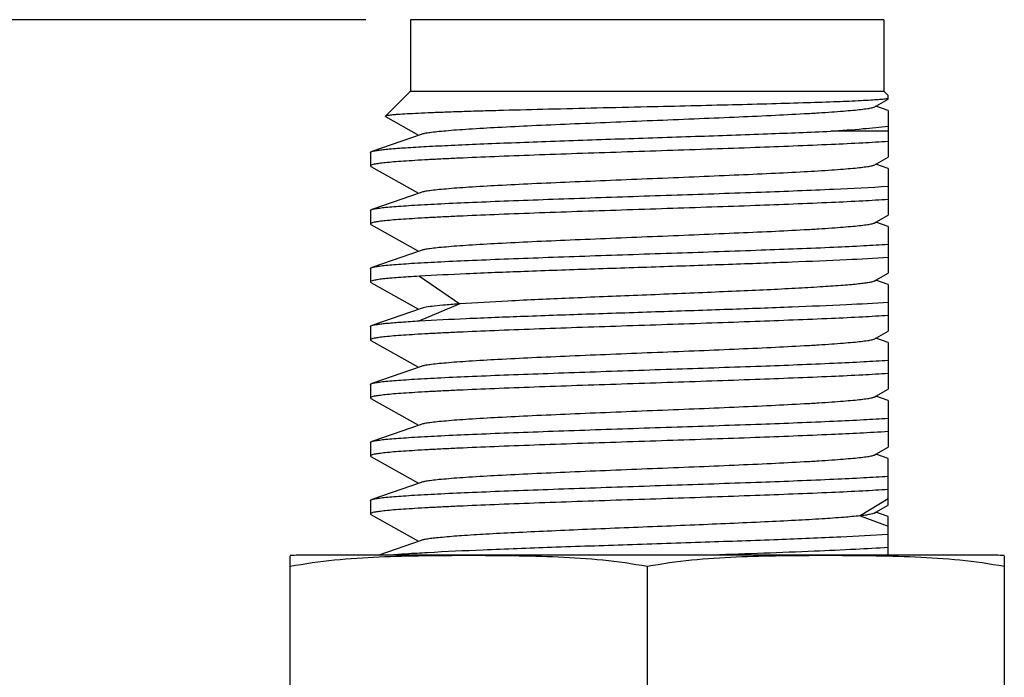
# Model space of a CAD drawing. Header units: millimetres. Extents: x 0 to 776, y 0 to 509.
# Tile 68 of 100: x 398 to 409, y 348 to 356. Entities that reach past the tile are written whole.
import ezdxf

# ---------------------------------------------------------------- set-up
doc = ezdxf.new("R2010")
doc.units = ezdxf.units.MM
doc.layers.add('DM', color=4, linetype='Continuous')
doc.layers.add('SLD-0', color=179, linetype='Continuous')
doc.styles.add('SLDTEXTSTYLE0', font='ROMANS', dxfattribs={"width": 0.84})
doc.styles.add('SLDTEXTSTYLE1', font='ROMANS', dxfattribs={"width": 0.97})
doc.dimstyles.new('SLDDIMSTYLE0', dxfattribs={"dimtxt": 3, "dimasz": 3.302, "dimexe": 0, "dimexo": 0.0625, "dimgap": 0.75, "dimtad": 1, "dimdec": 1, "dimrnd": 1e-09, "dimzin": 4, "dimdsep": 46, "dimtxsty": 'SLDTEXTSTYLE0', "dimblk1": 'NONE', "dimblk2": 'NONE', "dimsah": 1, "dimcen": 0.09, "dimadec": 0, "dimazin": 1, "dimtfac": 1, "dimtofl": 0, "dimtmove": 0, "dimatfit": 3, "dimldrblk": 'NONE', "dimfxl": 1, "dimfrac": 2, "dimtolj": 1, "dimtzin": 12, "dimarcsym": 0})

# ---------------------------------------------------------------- blocks, each defined once
blk = doc.blocks.new('_D')
at = {"layer": 'DM', "color": 7}
for p, q in [((402.322, 355.73), (369.705, 355.73)), ((370.205, 353.23), (370.205, 151.26)), ((402.322, 148.76), (369.705, 148.76))]:
    blk.add_line(p, q, dxfattribs=at)
for points in [[(370.622, 353.23), (369.788, 353.23), (370.205, 355.73)], [(369.788, 151.26), (370.622, 151.26), (370.205, 148.76)]]:
    blk.add_solid(points, dxfattribs=at)
at = {"layer": 'DM', "color": 7, "insert": (365.885, 246.692), "char_height": 3, "attachment_point": 1, "rotation": 90, "style": 'SLDTEXTSTYLE1'}
blk.add_mtext('207.0', dxfattribs=at)
blk = doc.blocks.new('_None')

msp = doc.modelspace()

# ---------------------------------------------------------------- linework, layer by layer
at = {"layer": 'SLD-0', "color": 7, "linetype": 'Continuous'}
for p, q in [((402.822, 355.73), (402.822, 354.93)), ((408.122, 355.73), (402.822, 355.73)), ((408.122, 355.73), (408.122, 354.93)), ((402.54, 354.648), (402.822, 354.93)), ((402.822, 354.93), (408.122, 354.93)), ((408.016, 354.75), (408.172, 354.838)), ((408.122, 354.93), (408.172, 354.88)), ((408.172, 354.838), (408.172, 354.88)), ((408.172, 354.711), (408.033, 354.76)), ((402.542, 354.644), (402.54, 354.648)), ((402.542, 354.644), (402.912, 354.434)), ((408.172, 354.711), (408.172, 354.188)), ((402.94, 354.444), (402.387, 354.252)), ((408.172, 354.48), (407.529, 354.48)), ((402.372, 354.242), (402.372, 354.092)), ((408.016, 354.1), (408.172, 354.188)), ((402.372, 354.092), (402.378, 354.086)), ((402.378, 354.086), (402.912, 353.784)), ((408.172, 354.061), (408.033, 354.11)), ((408.172, 354.061), (408.172, 353.538)), ((402.94, 353.794), (402.387, 353.602)), ((402.372, 353.592), (402.372, 353.442)), ((408.033, 353.459), (408.172, 353.538)), ((402.372, 353.442), (402.378, 353.436)), ((402.378, 353.436), (402.912, 353.134)), ((408.016, 353.45), (408.033, 353.459)), ((408.172, 353.411), (408.033, 353.459)), ((408.172, 353.411), (408.172, 352.888)), ((402.94, 353.144), (402.387, 352.952)), ((402.372, 352.942), (402.372, 352.792)), ((402.921, 352.855), (403.374, 352.545)), ((408.033, 352.809), (408.172, 352.888)), ((402.372, 352.792), (402.378, 352.786)), ((402.378, 352.786), (402.912, 352.484)), ((408.016, 352.8), (408.033, 352.809)), ((408.172, 352.761), (408.033, 352.809)), ((408.172, 352.761), (408.172, 352.238)), ((403.374, 352.545), (402.921, 352.355)), ((402.94, 352.494), (402.387, 352.302)), ((402.372, 352.292), (402.372, 352.142)), ((408.016, 352.15), (408.172, 352.238)), ((402.372, 352.142), (402.378, 352.136)), ((402.378, 352.136), (402.912, 351.834)), ((408.172, 352.111), (408.033, 352.16)), ((408.172, 352.111), (408.172, 351.588)), ((402.94, 351.844), (402.387, 351.652)), ((402.372, 351.642), (402.372, 351.492)), ((408.033, 351.509), (408.172, 351.588)), ((402.372, 351.492), (402.378, 351.486)), ((402.378, 351.486), (402.912, 351.184)), ((408.016, 351.5), (408.033, 351.509)), ((408.172, 351.461), (408.033, 351.509)), ((408.172, 351.461), (408.172, 350.938)), ((402.94, 351.194), (402.387, 351.002)), ((402.372, 350.992), (402.372, 350.842)), ((408.016, 350.85), (408.033, 350.859)), ((408.033, 350.859), (408.172, 350.938)), ((408.172, 350.811), (408.033, 350.859)), ((402.372, 350.842), (402.378, 350.836)), ((402.378, 350.836), (402.912, 350.535)), ((408.172, 350.288), (408.172, 350.811)), ((402.94, 350.544), (402.387, 350.352)), ((402.372, 350.342), (402.372, 350.192)), ((408.172, 350.36), (407.857, 350.17)), ((408.016, 350.2), (408.033, 350.209)), ((408.033, 350.209), (408.172, 350.288)), ((408.172, 350.161), (408.033, 350.209)), ((402.372, 350.192), (402.378, 350.186)), ((402.378, 350.186), (402.912, 349.884)), ((407.857, 350.17), (408.172, 350.053)), ((408.172, 349.73), (408.172, 350.161)), ((402.94, 349.894), (402.466, 349.73)), ((401.472, 348.23), (401.472, 349.723)), ((409.291, 349.73), (401.654, 349.73)), ((409.472, 349.723), (409.472, 348.23)), ((405.472, 349.6), (405.472, 348.23))]:
    msp.add_line(p, q, dxfattribs=at)
for centre, start, end in [((401.654, 347.203), 90, 94.1127), ((409.291, 347.203), 85.8873, 90)]:
    msp.add_arc(centre, 2.527, start, end, dxfattribs=at)
for points, knots in [([(408.172, 354.845), (408.158, 354.842), (408.121, 354.838), (408.056, 354.832), (407.97, 354.827), (407.816, 354.818), (407.578, 354.808), (407.244, 354.797), (406.854, 354.786), (406.419, 354.774), (405.954, 354.763), (405.635, 354.755), (405.472, 354.752)], [0, 0, 0, 0, 0.016459, 0.040801, 0.072817, 0.112245, 0.212041, 0.336947, 0.482995, 0.64559, 0.819698, 1, 1, 1, 1]), ([(405.472, 354.752), (405.285, 354.747), (404.916, 354.739), (404.38, 354.726), (403.954, 354.715), (403.639, 354.706), (403.428, 354.7), (403.235, 354.693), (403.063, 354.687), (402.915, 354.68), (402.79, 354.674), (402.701, 354.669), (402.643, 354.664), (402.61, 354.661), (402.583, 354.658), (402.562, 354.655), (402.549, 354.652), (402.542, 354.649), (402.54, 354.648)], [0, 0, 0, 0, 0.191884, 0.37706, 0.54832, 0.626627, 0.699047, 0.764894, 0.823539, 0.874458, 0.917186, 0.951322, 0.965073, 0.97658, 0.985823, 0.992791, 0.997494, 1, 1, 1, 1]), ([(408.016, 354.75), (408.012, 354.748), (408.003, 354.744), (407.978, 354.737), (407.932, 354.729), (407.862, 354.72), (407.772, 354.711), (407.662, 354.701), (407.534, 354.692), (407.388, 354.682), (407.162, 354.669), (406.846, 354.653), (406.434, 354.634), (405.991, 354.616), (405.529, 354.597), (405.066, 354.578), (404.616, 354.559), (404.195, 354.541), (403.818, 354.522), (403.537, 354.506), (403.343, 354.493), (403.224, 354.483), (403.124, 354.474), (403.044, 354.465), (402.985, 354.456), (402.952, 354.449), (402.94, 354.444)], [0, 0, 0, 0, 0.00239, 0.005777, 0.015609, 0.029519, 0.047409, 0.069128, 0.094506, 0.12334, 0.155378, 0.227946, 0.309785, 0.398102, 0.489915, 0.582111, 0.671557, 0.755241, 0.830291, 0.894225, 0.921292, 0.944815, 0.9646, 0.980463, 0.992274, 1, 1, 1, 1]), ([(407.528, 354.48), (407.65, 354.489), (407.865, 354.505), (408.079, 354.526), (408.172, 354.538)], [0, 0, 0, 0, 0.565251, 1, 1, 1, 1]), ([(402.387, 354.252), (402.396, 354.255), (402.419, 354.261), (402.461, 354.267), (402.518, 354.274), (402.62, 354.285), (402.782, 354.297), (403.013, 354.31), (403.29, 354.324), (403.609, 354.338), (403.963, 354.352), (404.485, 354.372), (405.171, 354.395), (405.999, 354.422), (406.788, 354.45), (407.293, 354.469), (407.529, 354.48)], [0, 0, 0, 0, 0.005562, 0.013873, 0.024921, 0.038666, 0.074002, 0.119242, 0.173537, 0.235872, 0.305075, 0.379845, 0.540366, 0.705389, 0.862526, 1, 1, 1, 1]), ([(408.172, 354.364), (408.077, 354.358), (407.865, 354.346), (407.368, 354.322), (406.805, 354.3), (406.191, 354.279), (405.693, 354.262), (405.188, 354.245), (404.692, 354.229), (404.217, 354.212), (403.775, 354.195), (403.434, 354.181), (403.186, 354.169), (403.023, 354.161), (402.877, 354.152), (402.747, 354.144), (402.636, 354.136), (402.545, 354.127), (402.473, 354.119), (402.421, 354.111), (402.39, 354.104), (402.376, 354.098), (402.372, 354.094), (402.372, 354.092)], [0, 0, 0, 0, 0.049197, 0.109564, 0.257072, 0.340254, 0.426791, 0.514356, 0.600593, 0.683186, 0.759914, 0.828716, 0.859558, 0.887746, 0.91309, 0.935422, 0.954595, 0.970483, 0.982984, 0.992033, 0.997606, 0.99914, 1, 1, 1, 1]), ([(402.372, 354.242), (402.372, 354.244), (402.378, 354.249), (402.383, 354.251), (402.387, 354.252)], [0, 0, 0, 0, 0.340741, 1, 1, 1, 1]), ([(408.016, 354.1), (408.012, 354.098), (408.003, 354.094), (407.978, 354.087), (407.932, 354.079), (407.862, 354.07), (407.772, 354.061), (407.662, 354.051), (407.48, 354.038), (407.211, 354.022), (406.846, 354.003), (406.435, 353.985), (405.991, 353.966), (405.53, 353.947), (405.066, 353.928), (404.617, 353.909), (404.196, 353.891), (403.819, 353.872), (403.537, 353.856), (403.344, 353.843), (403.225, 353.833), (403.125, 353.824), (403.044, 353.815), (402.985, 353.806), (402.952, 353.799), (402.94, 353.794)], [0, 0, 0, 0, 0.002378, 0.005751, 0.015561, 0.029459, 0.047345, 0.069055, 0.094411, 0.15526, 0.227813, 0.309638, 0.397946, 0.489759, 0.58196, 0.671415, 0.755114, 0.830181, 0.894142, 0.921228, 0.944754, 0.964554, 0.98044, 0.992266, 1, 1, 1, 1]), ([(402.387, 353.602), (402.398, 353.606), (402.426, 353.612), (402.479, 353.62), (402.55, 353.628), (402.639, 353.636), (402.746, 353.644), (402.922, 353.655), (403.18, 353.669), (403.532, 353.685), (403.932, 353.701), (404.37, 353.717), (404.836, 353.734), (405.318, 353.75), (405.957, 353.771), (406.707, 353.796), (407.495, 353.827), (407.97, 353.85), (408.172, 353.864)], [0, 0, 0, 0, 0.005913, 0.015061, 0.027418, 0.042922, 0.06148, 0.082981, 0.134262, 0.195498, 0.265164, 0.341525, 0.422675, 0.506591, 0.591179, 0.753965, 0.89489, 1, 1, 1, 1]), ([(408.172, 353.714), (408.077, 353.708), (407.865, 353.696), (407.368, 353.672), (406.805, 353.65), (406.191, 353.629), (405.693, 353.612), (405.188, 353.595), (404.692, 353.579), (404.217, 353.562), (403.775, 353.545), (403.434, 353.531), (403.186, 353.519), (403.023, 353.511), (402.877, 353.502), (402.747, 353.494), (402.636, 353.486), (402.545, 353.477), (402.473, 353.469), (402.421, 353.461), (402.39, 353.454), (402.376, 353.448), (402.372, 353.444), (402.372, 353.442)], [0, 0, 0, 0, 0.049196, 0.109564, 0.257072, 0.340254, 0.426791, 0.514356, 0.600594, 0.683187, 0.759915, 0.828717, 0.85956, 0.887747, 0.913091, 0.935424, 0.954596, 0.970484, 0.982986, 0.992034, 0.997609, 0.999142, 1, 1, 1, 1]), ([(402.372, 353.592), (402.372, 353.594), (402.378, 353.599), (402.383, 353.601), (402.387, 353.602)], [0, 0, 0, 0, 0.340377, 1, 1, 1, 1]), ([(408.016, 353.45), (408.012, 353.448), (408.003, 353.444), (407.978, 353.437), (407.933, 353.429), (407.863, 353.42), (407.772, 353.411), (407.663, 353.401), (407.534, 353.392), (407.389, 353.382), (407.163, 353.369), (406.847, 353.353), (406.436, 353.335), (405.992, 353.316), (405.53, 353.297), (405.067, 353.278), (404.617, 353.259), (404.197, 353.241), (403.819, 353.222), (403.538, 353.206), (403.344, 353.193), (403.225, 353.183), (403.125, 353.174), (403.045, 353.165), (402.985, 353.156), (402.953, 353.149), (402.94, 353.144)], [0, 0, 0, 0, 0.002369, 0.00573, 0.015523, 0.029416, 0.047291, 0.068988, 0.094336, 0.123141, 0.155168, 0.227712, 0.309523, 0.397833, 0.489645, 0.581851, 0.671317, 0.755023, 0.830116, 0.894076, 0.921191, 0.944726, 0.964522, 0.980418, 0.992257, 1, 1, 1, 1]), ([(402.387, 352.952), (402.398, 352.956), (402.426, 352.962), (402.479, 352.97), (402.55, 352.978), (402.639, 352.986), (402.746, 352.994), (402.922, 353.005), (403.181, 353.019), (403.532, 353.035), (403.932, 353.051), (404.371, 353.067), (404.836, 353.084), (405.318, 353.1), (405.957, 353.121), (406.707, 353.147), (407.404, 353.173), (407.879, 353.196), (408.081, 353.208), (408.172, 353.214)], [0, 0, 0, 0, 0.005923, 0.015081, 0.027447, 0.04296, 0.061525, 0.083032, 0.134323, 0.195564, 0.265232, 0.341592, 0.422738, 0.506647, 0.591227, 0.753994, 0.894901, 0.952675, 1, 1, 1, 1]), ([(408.172, 353.064), (408.017, 353.054), (407.658, 353.035), (407.062, 353.01), (406.364, 352.985), (405.61, 352.959), (404.847, 352.934), (404.124, 352.909), (403.486, 352.884), (403.095, 352.865), (402.921, 352.855)], [0, 0, 0, 0, 0.089031, 0.205067, 0.340757, 0.487472, 0.635888, 0.776561, 0.900555, 1, 1, 1, 1]), ([(402.372, 352.942), (402.372, 352.944), (402.378, 352.949), (402.383, 352.951), (402.387, 352.952)], [0, 0, 0, 0, 0.340307, 1, 1, 1, 1]), ([(402.921, 352.855), (402.879, 352.852), (402.801, 352.848), (402.691, 352.84), (402.596, 352.832), (402.518, 352.825), (402.457, 352.817), (402.413, 352.81), (402.387, 352.803), (402.375, 352.798), (402.372, 352.794), (402.372, 352.792)], [0, 0, 0, 0, 0.226396, 0.425544, 0.596127, 0.737259, 0.848226, 0.928553, 0.978141, 0.991937, 1, 1, 1, 1]), ([(408.016, 352.8), (408.009, 352.796), (407.99, 352.79), (407.953, 352.783), (407.902, 352.775), (407.836, 352.767), (407.757, 352.759), (407.624, 352.748), (407.427, 352.735), (407.157, 352.719), (406.848, 352.703), (406.505, 352.688), (406.138, 352.672), (405.756, 352.656), (405.241, 352.635), (404.625, 352.61), (403.961, 352.58), (403.553, 352.557), (403.374, 352.545)], [0, 0, 0, 0, 0.004944, 0.012978, 0.024127, 0.038362, 0.055606, 0.075756, 0.124285, 0.182849, 0.250046, 0.324299, 0.403863, 0.486834, 0.571264, 0.736515, 0.884047, 1, 1, 1, 1]), ([(402.921, 352.355), (403.095, 352.365), (403.486, 352.384), (404.123, 352.409), (404.847, 352.434), (405.61, 352.459), (406.364, 352.485), (407.062, 352.51), (407.658, 352.535), (408.017, 352.554), (408.172, 352.564)], [0, 0, 0, 0, 0.099444, 0.223435, 0.364111, 0.512525, 0.65924, 0.794931, 0.910968, 1, 1, 1, 1]), ([(403.374, 352.545), (403.32, 352.541), (403.224, 352.533), (403.098, 352.521), (403.014, 352.511), (402.966, 352.502), (402.947, 352.497), (402.94, 352.494)], [0, 0, 0, 0, 0.367888, 0.659872, 0.871247, 0.945938, 1, 1, 1, 1]), ([(408.172, 352.414), (408.077, 352.408), (407.865, 352.396), (407.368, 352.372), (406.805, 352.351), (406.191, 352.329), (405.693, 352.312), (405.188, 352.295), (404.692, 352.279), (404.217, 352.262), (403.775, 352.245), (403.434, 352.231), (403.186, 352.219), (403.023, 352.211), (402.877, 352.202), (402.747, 352.194), (402.636, 352.186), (402.545, 352.177), (402.473, 352.169), (402.421, 352.161), (402.39, 352.154), (402.376, 352.148), (402.372, 352.144), (402.372, 352.142)], [0, 0, 0, 0, 0.049196, 0.109563, 0.257071, 0.340253, 0.426789, 0.514354, 0.600592, 0.683184, 0.759912, 0.828714, 0.859556, 0.887743, 0.913087, 0.93542, 0.954592, 0.97048, 0.982981, 0.99203, 0.997605, 0.99914, 1, 1, 1, 1]), ([(402.372, 352.292), (402.372, 352.294), (402.378, 352.299), (402.383, 352.301), (402.387, 352.302)], [0, 0, 0, 0, 0.341696, 1, 1, 1, 1]), ([(402.387, 352.302), (402.395, 352.305), (402.416, 352.31), (402.453, 352.316), (402.503, 352.323), (402.592, 352.332), (402.733, 352.343), (402.854, 352.351), (402.921, 352.355)], [0, 0, 0, 0, 0.048297, 0.118916, 0.211911, 0.327178, 0.622619, 1, 1, 1, 1]), ([(408.016, 352.15), (408.012, 352.148), (408.003, 352.144), (407.978, 352.137), (407.932, 352.129), (407.862, 352.12), (407.772, 352.111), (407.662, 352.101), (407.534, 352.092), (407.388, 352.082), (407.162, 352.069), (406.847, 352.053), (406.435, 352.034), (405.835, 352.009), (405.222, 351.985), (404.617, 351.959), (404.196, 351.941), (403.819, 351.922), (403.537, 351.906), (403.344, 351.893), (403.225, 351.883), (403.125, 351.874), (403.044, 351.865), (402.985, 351.856), (402.952, 351.849), (402.94, 351.844)], [0, 0, 0, 0, 0.002379, 0.005753, 0.015558, 0.029459, 0.047343, 0.069047, 0.094401, 0.123223, 0.155258, 0.227801, 0.309629, 0.397936, 0.581951, 0.671403, 0.755105, 0.830174, 0.894131, 0.921227, 0.944753, 0.964541, 0.980429, 0.992267, 1, 1, 1, 1]), ([(402.387, 351.652), (402.398, 351.656), (402.426, 351.662), (402.478, 351.67), (402.549, 351.678), (402.639, 351.686), (402.746, 351.694), (402.922, 351.705), (403.18, 351.719), (403.532, 351.735), (403.932, 351.751), (404.37, 351.767), (404.836, 351.783), (405.318, 351.8), (405.957, 351.821), (406.707, 351.846), (407.404, 351.873), (407.879, 351.896), (408.081, 351.908), (408.173, 351.914)], [0, 0, 0, 0, 0.0059, 0.015035, 0.027403, 0.04292, 0.061478, 0.082966, 0.134252, 0.195496, 0.26515, 0.341524, 0.422669, 0.506588, 0.591183, 0.753968, 0.894889, 0.952688, 1, 1, 1, 1]), ([(408.172, 351.764), (408.077, 351.758), (407.865, 351.746), (407.368, 351.722), (406.805, 351.701), (406.191, 351.679), (405.693, 351.662), (405.188, 351.645), (404.692, 351.629), (404.217, 351.612), (403.775, 351.595), (403.434, 351.581), (403.186, 351.569), (403.023, 351.561), (402.877, 351.552), (402.747, 351.544), (402.636, 351.536), (402.545, 351.527), (402.473, 351.519), (402.421, 351.511), (402.39, 351.504), (402.376, 351.498), (402.372, 351.494), (402.372, 351.492)], [0, 0, 0, 0, 0.049196, 0.109563, 0.257071, 0.340252, 0.426789, 0.514354, 0.600592, 0.683184, 0.759912, 0.828714, 0.859557, 0.887744, 0.913088, 0.935421, 0.954593, 0.970481, 0.982982, 0.992031, 0.997607, 0.999141, 1, 1, 1, 1]), ([(402.372, 351.642), (402.372, 351.644), (402.378, 351.649), (402.383, 351.651), (402.387, 351.652)], [0, 0, 0, 0, 0.341621, 1, 1, 1, 1]), ([(408.016, 351.5), (408.012, 351.498), (408.003, 351.494), (407.978, 351.487), (407.933, 351.479), (407.863, 351.47), (407.772, 351.461), (407.663, 351.451), (407.534, 351.442), (407.389, 351.432), (407.163, 351.419), (406.847, 351.403), (406.436, 351.384), (405.836, 351.359), (405.223, 351.335), (404.617, 351.309), (404.197, 351.291), (403.819, 351.272), (403.538, 351.256), (403.344, 351.243), (403.225, 351.233), (403.125, 351.224), (403.045, 351.215), (402.985, 351.206), (402.952, 351.199), (402.94, 351.194)], [0, 0, 0, 0, 0.00238, 0.005755, 0.01555, 0.029421, 0.047295, 0.069002, 0.09435, 0.123148, 0.155174, 0.227718, 0.309524, 0.397836, 0.581848, 0.671309, 0.755014, 0.830106, 0.894063, 0.921182, 0.944719, 0.964502, 0.980391, 0.992254, 1, 1, 1, 1]), ([(402.387, 351.002), (402.398, 351.006), (402.426, 351.012), (402.479, 351.02), (402.55, 351.028), (402.639, 351.036), (402.746, 351.044), (402.922, 351.055), (403.181, 351.069), (403.532, 351.085), (403.932, 351.101), (404.37, 351.117), (404.836, 351.134), (405.318, 351.15), (405.957, 351.171), (406.707, 351.196), (407.404, 351.223), (407.879, 351.246), (408.081, 351.258), (408.173, 351.264)], [0, 0, 0, 0, 0.005907, 0.015069, 0.027451, 0.042965, 0.061519, 0.083014, 0.134325, 0.195557, 0.265227, 0.341593, 0.422732, 0.506649, 0.591232, 0.754005, 0.894909, 0.952693, 1, 1, 1, 1]), ([(408.172, 351.114), (407.961, 351.1), (407.463, 351.076), (406.805, 351.05), (406.191, 351.029), (405.693, 351.012), (405.188, 350.995), (404.692, 350.979), (404.217, 350.962), (403.775, 350.945), (403.434, 350.931), (403.186, 350.919), (403.023, 350.911), (402.877, 350.902), (402.747, 350.894), (402.636, 350.886), (402.545, 350.877), (402.473, 350.869), (402.421, 350.861), (402.39, 350.854), (402.376, 350.848), (402.372, 350.844), (402.372, 350.842)], [0, 0, 0, 0, 0.109562, 0.25707, 0.340252, 0.426789, 0.514354, 0.600592, 0.683185, 0.759913, 0.828715, 0.859557, 0.887744, 0.913089, 0.935421, 0.954593, 0.970481, 0.982982, 0.992032, 0.997609, 0.999143, 1, 1, 1, 1]), ([(402.372, 350.992), (402.372, 350.994), (402.378, 350.999), (402.383, 351.001), (402.387, 351.002)], [0, 0, 0, 0, 0.341078, 1, 1, 1, 1]), ([(408.016, 350.85), (408.012, 350.848), (408.003, 350.844), (407.978, 350.837), (407.933, 350.829), (407.863, 350.82), (407.772, 350.811), (407.663, 350.801), (407.534, 350.792), (407.389, 350.782), (407.163, 350.769), (406.847, 350.753), (406.436, 350.734), (405.836, 350.709), (405.222, 350.685), (404.617, 350.659), (404.196, 350.641), (403.819, 350.622), (403.538, 350.606), (403.344, 350.593), (403.225, 350.583), (403.125, 350.574), (403.045, 350.565), (402.985, 350.556), (402.952, 350.549), (402.94, 350.544)], [0, 0, 0, 0, 0.002383, 0.005764, 0.015572, 0.029436, 0.047297, 0.069012, 0.094374, 0.12317, 0.155185, 0.227747, 0.30955, 0.397871, 0.581886, 0.671355, 0.755047, 0.83015, 0.894083, 0.9212, 0.944747, 0.964519, 0.980388, 0.992243, 1, 1, 1, 1]), ([(402.387, 350.352), (402.398, 350.356), (402.426, 350.362), (402.479, 350.37), (402.55, 350.378), (402.639, 350.386), (402.746, 350.394), (402.922, 350.405), (403.181, 350.419), (403.532, 350.435), (403.932, 350.451), (404.37, 350.467), (404.836, 350.483), (405.318, 350.5), (405.957, 350.521), (406.707, 350.546), (407.404, 350.573), (407.879, 350.596), (408.081, 350.608), (408.173, 350.614)], [0, 0, 0, 0, 0.00592, 0.015091, 0.027463, 0.042964, 0.061513, 0.083023, 0.134329, 0.19555, 0.265231, 0.341585, 0.422729, 0.506645, 0.591222, 0.754, 0.894911, 0.952675, 1, 1, 1, 1]), ([(408.172, 350.464), (408.077, 350.458), (407.866, 350.446), (407.368, 350.422), (406.805, 350.401), (406.191, 350.379), (405.693, 350.362), (405.188, 350.346), (404.692, 350.329), (404.217, 350.312), (403.775, 350.295), (403.434, 350.281), (403.186, 350.269), (403.023, 350.261), (402.877, 350.252), (402.747, 350.244), (402.636, 350.236), (402.545, 350.227), (402.473, 350.219), (402.421, 350.211), (402.39, 350.204), (402.376, 350.198), (402.372, 350.194), (402.372, 350.192)], [0, 0, 0, 0, 0.04918, 0.109566, 0.25707, 0.340252, 0.426786, 0.514357, 0.600593, 0.683185, 0.759925, 0.828711, 0.859561, 0.887762, 0.913102, 0.93542, 0.954592, 0.970493, 0.983005, 0.992039, 0.997604, 0.999139, 1, 1, 1, 1]), ([(402.372, 350.342), (402.372, 350.344), (402.378, 350.349), (402.383, 350.351), (402.387, 350.352)], [0, 0, 0, 0, 0.340451, 1, 1, 1, 1]), ([(408.016, 350.2), (408.01, 350.196), (407.992, 350.191), (407.958, 350.184), (407.912, 350.176), (407.876, 350.172), (407.857, 350.17)], [0, 0, 0, 0, 0.131773, 0.342398, 0.632121, 1, 1, 1, 1]), ([(407.857, 350.17), (407.796, 350.163), (407.654, 350.15), (407.413, 350.134), (407.118, 350.117), (406.642, 350.093), (405.985, 350.065), (405.304, 350.038), (404.753, 350.015), (404.361, 349.998), (404.001, 349.981), (403.681, 349.965), (403.411, 349.948), (403.22, 349.933), (403.098, 349.921), (403.03, 349.913), (402.979, 349.904), (402.951, 349.898), (402.94, 349.894)], [0, 0, 0, 0, 0.0372529, 0.0867806, 0.1472954, 0.217072, 0.376665, 0.5480874, 0.6323561, 0.712565, 0.7864943, 0.8520968, 0.9076103, 0.9514493, 0.9686428, 0.9825239, 0.9929846, 0.9999985, 0.9999985, 0.9999985, 0.9999985]), ([(402.584, 349.731), (402.647, 349.737), (402.789, 349.747), (403.139, 349.768), (403.682, 349.792), (404.429, 349.82), (405.259, 349.848), (406.105, 349.876), (406.902, 349.904), (407.585, 349.931), (407.996, 349.952), (408.172, 349.964)], [0, 0, 0, 0, 0.033538, 0.076619, 0.187957, 0.325233, 0.477615, 0.633104, 0.779423, 0.905011, 1, 1, 1, 1]), ([(408.172, 349.814), (408.051, 349.806), (407.776, 349.791), (407.122, 349.762), (406.59, 349.743), (406.212, 349.73)], [0, 0, 0, 0, 0.186103, 0.421651, 1, 1, 1, 1]), ([(405.472, 349.6), (405.308, 349.632), (404.976, 349.677), (404.475, 349.71), (403.974, 349.722), (403.472, 349.724), (402.971, 349.722), (402.47, 349.71), (401.969, 349.677), (401.637, 349.632), (401.472, 349.6)], [0, 0, 0, 0, 0.12521, 0.250184, 0.375098, 0.5, 0.624902, 0.749816, 0.87479, 1, 1, 1, 1]), ([(409.472, 349.6), (409.308, 349.632), (408.976, 349.677), (408.475, 349.71), (407.974, 349.722), (407.472, 349.724), (406.971, 349.722), (406.47, 349.71), (405.969, 349.677), (405.637, 349.632), (405.472, 349.6)], [0, 0, 0, 0, 0.12521, 0.250184, 0.375098, 0.5, 0.624902, 0.749816, 0.87479, 1, 1, 1, 1])]:
    msp.add_open_spline(points, degree=3, knots=knots, dxfattribs=at)

# ---------------------------------------------------------------- dimensions: what is measured, and where the dimension line sits
at = {"layer": 'DM', "color": 7}
dim = msp.add_linear_dim(base=(367.705, 355.73), p1=(402.822, 148.76), p2=(402.822, 355.73), angle=90, dimstyle='SLDDIMSTYLE0', dxfattribs=at)
dim.commit()
dim.dimension.update_dxf_attribs({"geometry": '_D', "text_midpoint": (367.705, 252.245), "dimtype": 160})

doc.saveas('drawing.dxf')
